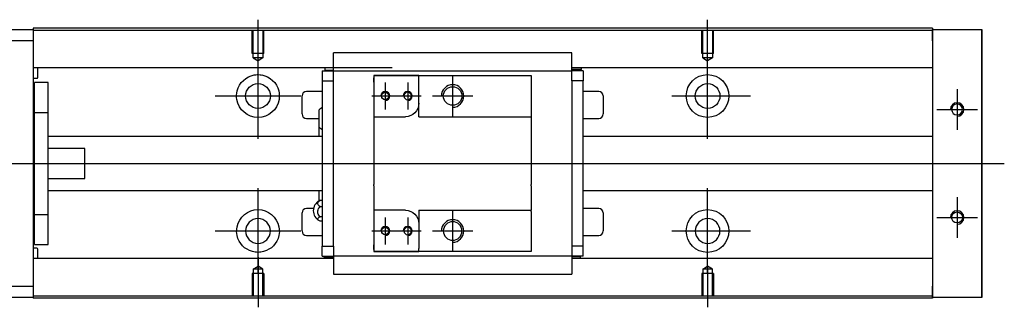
# Model space of a CAD drawing. Header units: millimetres. Extents: x -295 to 3135, y -1402 to 860.
# Tile 27 of 31: x 1548 to 1767, y -392 to -328. Entities that reach past the tile are written whole.
import ezdxf
from ezdxf.lldxf.tags import DXFTag

# ---------------------------------------------------------------- set-up
doc = ezdxf.new("R2010")
doc.units = ezdxf.units.MM
doc.layers.get('0').update_dxf_attribs({"linetype": 'CONTINUOUS'})
tags = doc.linetypes.add('DASHED', pattern=[25.72, 12.86, -12.86]).pattern_tags.tags
tags[6:7] = [DXFTag(74, 4), DXFTag(75, 0), DXFTag(340, '0'), DXFTag(46, 0.0), DXFTag(50, 0.0), DXFTag(44, 0.0), DXFTag(45, 0.0)]
tags[4:5] = [DXFTag(74, 4), DXFTag(75, 0), DXFTag(340, '0'), DXFTag(46, 0.0), DXFTag(50, 0.0), DXFTag(44, 0.0), DXFTag(45, 0.0)]

msp = doc.modelspace()

# ---------------------------------------------------------------- linework, layer by layer
for p, q in [((1601.18, -339.37), (1601.18, -328.25)), ((1701.18, -337.37), (1701.18, -328.25)), ((1601.18, -354.73), (1601.18, -335.68)), ((1701.18, -354.73), (1701.18, -335.68)), ((1644.47, -340.7), (1644.47, -349.7)), ((1629.47, -342.2), (1629.47, -348.2)), ((1634.47, -342.2), (1634.47, -348.2)), ((1756.68, -343.7), (1756.68, -352.7)), ((1591.65, -345.2), (1610.7, -345.2)), ((1626.47, -345.2), (1632.47, -345.2)), ((1631.47, -345.2), (1637.47, -345.2)), ((1639.97, -345.2), (1648.97, -345.2)), ((1693.23, -345.2), (1710.7, -345.2)), ((1752.18, -348.2), (1761.18, -348.2)), ((1512.18, -360.2), (1625.61, -360.2)), ((1625.61, -360.2), (1767.18, -360.2)), ((1601.18, -384.73), (1601.18, -365.68)), ((1701.18, -384.73), (1701.18, -365.68)), ((1756.68, -367.7), (1756.68, -376.7)), ((1629.47, -372.2), (1629.47, -378.2)), ((1634.47, -372.2), (1634.47, -378.2)), ((1644.47, -370.7), (1644.47, -379.7)), ((1752.18, -372.2), (1761.18, -372.2)), ((1591.65, -375.2), (1610.7, -375.2)), ((1626.47, -375.2), (1632.47, -375.2)), ((1631.47, -375.2), (1637.47, -375.2)), ((1639.97, -375.2), (1648.97, -375.2)), ((1693.23, -375.2), (1710.7, -375.2)), ((1601.18, -381.03), (1601.18, -392.15)), ((1701.18, -383.03), (1701.18, -392.15))]:
    msp.add_line(p, q)
at = {"linetype": 'Continuous'}
for p, q in [((1492.18, -330.45), (1551.18, -330.45)), ((1633.31, -330.15), (1551.18, -330.15)), ((1551.18, -330.15), (1551.18, -330.45)), ((1551.18, -330.45), (1551.18, -332.95)), ((1633.18, -330.66), (1551.18, -330.66)), ((1751.18, -330.66), (1633.18, -330.66)), ((1751.18, -330.15), (1633.31, -330.15)), ((1751.18, -330.15), (1751.18, -330.45)), ((1751.18, -332.95), (1751.18, -330.45)), ((1751.18, -330.45), (1762.18, -330.45)), ((1762.18, -330.45), (1762.18, -332.95)), ((1762.18, -330.45), (1762.18, -330.45)), ((1762.18, -330.45), (1762.18, -330.45)), ((1762.18, -330.45), (1762.18, -334.27)), ((1762.18, -334.27), (1762.18, -330.45)), ((1762.18, -330.45), (1762.18, -334.27)), ((1762.18, -332.95), (1762.18, -331.45)), ((1762.18, -334.27), (1762.18, -331.45)), ((1551.18, -332.95), (1492.18, -332.95)), ((1551.18, -332.95), (1551.18, -387.45)), ((1751.18, -332.95), (1751.18, -387.45)), ((1762.18, -332.95), (1762.18, -387.45)), ((1762.18, -387.45), (1762.18, -332.95)), ((1617.97, -339.3), (1617.97, -335.59)), ((1670.97, -335.59), (1617.97, -335.59)), ((1670.97, -335.59), (1617.97, -335.59)), ((1670.97, -335.72), (1670.97, -335.59)), ((1670.97, -339.3), (1670.97, -335.72)), ((1631.05, -338.98), (1551.18, -338.98)), ((1552.18, -341.07), (1552.18, -338.98)), ((1617.97, -338.98), (1614.6, -338.98)), ((1616.13, -339.43), (1616.13, -338.98)), ((1616.13, -339.43), (1617.97, -339.43)), ((1617.97, -339.63), (1617.97, -339.3)), ((1751.18, -338.98), (1670.97, -338.98)), ((1670.97, -339.63), (1670.97, -339.3)), ((1673.16, -339.33), (1670.97, -339.33)), ((1674.34, -338.98), (1670.98, -338.98)), ((1673.16, -339.33), (1673.16, -338.98)), ((1551.18, -341.27), (1551.98, -341.27)), ((1615.47, -339.63), (1615.47, -341.83)), ((1615.47, -339.63), (1617.97, -339.63)), ((1617.97, -340.63), (1617.97, -339.63)), ((1617.97, -339.63), (1670.97, -339.63)), ((1617.97, -341.83), (1617.97, -340.63)), ((1626.97, -340.63), (1626.97, -342.13)), ((1636.97, -340.63), (1626.97, -340.63)), ((1626.97, -340.63), (1636.97, -340.63)), ((1626.97, -342.13), (1626.97, -341.13)), ((1636.97, -340.63), (1661.97, -340.63)), ((1636.97, -341.33), (1636.97, -340.63)), ((1636.97, -346.8), (1636.97, -341.33)), ((1661.97, -340.63), (1661.97, -341.63)), ((1661.97, -341.63), (1661.97, -349.5)), ((1673.47, -339.63), (1670.97, -339.63)), ((1670.97, -340.63), (1670.97, -339.63)), ((1670.97, -341.83), (1670.97, -340.63)), ((1673.47, -339.63), (1673.47, -341.83)), ((1554.48, -342.2), (1551.48, -342.2)), ((1554.48, -342.2), (1551.48, -342.2)), ((1551.48, -348.89), (1551.48, -342.2)), ((1551.48, -348.89), (1551.48, -342.2)), ((1554.48, -348.89), (1554.48, -342.2)), ((1554.48, -348.89), (1554.48, -342.2)), ((1615.47, -341.83), (1617.97, -341.83)), ((1615.47, -341.83), (1615.47, -378.58)), ((1617.97, -342.31), (1617.97, -341.83)), ((1617.97, -342.31), (1617.97, -341.87)), ((1617.97, -378.1), (1617.97, -342.31)), ((1626.97, -342.13), (1626.97, -349.8)), ((1670.97, -341.83), (1670.97, -342.31)), ((1673.47, -341.83), (1670.97, -341.83)), ((1670.97, -341.87), (1670.97, -342.31)), ((1670.97, -342.31), (1670.97, -378.1)), ((1673.47, -378.58), (1673.47, -341.83)), ((1610.97, -349.2), (1610.97, -345.2)), ((1615.47, -344.2), (1611.97, -344.2)), ((1676.97, -344.2), (1673.47, -344.2)), ((1677.97, -345.2), (1677.97, -349.2)), ((1636.97, -349.8), (1636.97, -346.8)), ((1551.48, -349.45), (1551.18, -349.45)), ((1551.48, -349.45), (1551.18, -349.45)), ((1551.48, -371.52), (1551.48, -348.89)), ((1551.48, -348.89), (1554.48, -348.89)), ((1551.48, -371.52), (1551.48, -348.89)), ((1554.48, -371.52), (1554.48, -348.89)), ((1554.48, -371.52), (1554.48, -348.89)), ((1611.97, -350.2), (1614.82, -350.2)), ((1614.82, -352.12), (1614.82, -348.27)), ((1626.97, -349.8), (1626.97, -355.2)), ((1626.97, -349.8), (1633.97, -349.8)), ((1636.97, -349.8), (1661.97, -349.8)), ((1661.97, -349.5), (1661.97, -349.8)), ((1661.97, -349.8), (1661.97, -355.2)), ((1673.47, -350.2), (1676.97, -350.2)), ((1614.82, -354.2), (1614.82, -352.12)), ((1614.82, -354.2), (1614.82, -352.12)), ((1614.82, -354.2), (1614.82, -352.12)), ((1615.47, -354.2), (1554.48, -354.2)), ((1751.18, -354.2), (1673.47, -354.2)), ((1562.68, -356.89), (1554.48, -356.89)), ((1562.68, -363.52), (1562.68, -356.89)), ((1626.97, -355.2), (1626.97, -355.5)), ((1626.97, -355.5), (1626.97, -364.9)), ((1661.97, -355.2), (1661.97, -355.5)), ((1661.97, -355.5), (1661.97, -364.9)), ((1554.48, -363.52), (1562.68, -363.52)), ((1626.97, -365.2), (1626.97, -364.9)), ((1626.97, -365.2), (1626.97, -370.6)), ((1661.97, -365.2), (1661.97, -364.9)), ((1661.97, -365.2), (1661.97, -370.6)), ((1554.48, -366.2), (1615.47, -366.2)), ((1614.82, -368.53), (1614.82, -366.2)), ((1673.47, -366.2), (1751.18, -366.2)), ((1615.47, -368.41), (1615.02, -368.41)), ((1615.02, -369.76), (1615.47, -369.76)), ((1551.18, -370.95), (1551.48, -370.95)), ((1551.18, -370.95), (1551.48, -370.95)), ((1551.48, -371.52), (1554.48, -371.52)), ((1551.48, -378.2), (1551.48, -371.52)), ((1551.48, -378.2), (1551.48, -371.52)), ((1554.48, -378.2), (1554.48, -371.52)), ((1554.48, -378.2), (1554.48, -371.52)), ((1610.97, -375.2), (1610.97, -371.2)), ((1613.52, -370.2), (1611.97, -370.2)), ((1615.47, -372.06), (1615.02, -372.06)), ((1633.97, -370.6), (1626.97, -370.6)), ((1626.97, -370.6), (1626.97, -378.28)), ((1636.97, -370.6), (1636.97, -373.6)), ((1636.97, -370.6), (1661.97, -370.6)), ((1661.97, -370.9), (1661.97, -370.6)), ((1661.97, -370.9), (1661.97, -378.78)), ((1676.97, -370.2), (1673.47, -370.2)), ((1677.97, -371.2), (1677.97, -375.2)), ((1615.47, -373), (1615.02, -373)), ((1636.97, -373.6), (1636.97, -379.08)), ((1611.97, -376.2), (1615.47, -376.2)), ((1673.47, -376.2), (1676.97, -376.2)), ((1551.48, -378.2), (1554.48, -378.2)), ((1551.48, -378.2), (1554.48, -378.2)), ((1615.47, -380.78), (1615.47, -378.58)), ((1615.47, -378.58), (1617.97, -378.58)), ((1617.97, -378.58), (1617.97, -378.1)), ((1617.97, -378.53), (1617.97, -378.1)), ((1617.97, -378.58), (1617.97, -379.78)), ((1626.97, -378.28), (1626.97, -379.78)), ((1626.97, -379.28), (1626.97, -378.28)), ((1661.97, -378.78), (1661.97, -379.78)), ((1670.97, -378.1), (1670.97, -378.53)), ((1670.97, -378.1), (1670.97, -378.58)), ((1670.97, -378.58), (1670.97, -379.78)), ((1673.47, -378.58), (1670.97, -378.58)), ((1673.47, -380.78), (1673.47, -378.58)), ((1551.98, -379.04), (1551.18, -379.04)), ((1552.18, -381.33), (1552.18, -379.24)), ((1615.47, -380.78), (1617.97, -380.78)), ((1617.97, -379.78), (1617.97, -380.78)), ((1617.97, -380.78), (1617.97, -381.11)), ((1670.97, -380.78), (1617.97, -380.78)), ((1626.97, -379.78), (1636.97, -379.78)), ((1636.97, -379.78), (1626.97, -379.78)), ((1636.97, -379.78), (1636.97, -379.08)), ((1661.97, -379.78), (1636.97, -379.78)), ((1670.97, -379.78), (1670.97, -380.78)), ((1673.47, -380.78), (1670.97, -380.78)), ((1670.97, -380.78), (1670.97, -381.11)), ((1672.82, -380.98), (1670.97, -380.98)), ((1672.82, -380.98), (1672.82, -381.33)), ((1617.97, -381.33), (1551.18, -381.33)), ((1617.97, -381.33), (1614.93, -381.33)), ((1615.79, -381.08), (1617.97, -381.08)), ((1615.79, -381.08), (1615.79, -381.33)), ((1617.97, -381.11), (1617.97, -384.68)), ((1670.97, -381.11), (1670.97, -384.68)), ((1751.18, -381.33), (1670.97, -381.33)), ((1674.01, -381.33), (1670.98, -381.33)), ((1617.97, -384.68), (1617.97, -384.81)), ((1617.97, -384.81), (1670.97, -384.81)), ((1617.97, -384.81), (1670.97, -384.81)), ((1670.97, -384.68), (1670.97, -384.81)), ((1492.18, -387.45), (1551.18, -387.45)), ((1551.18, -387.45), (1551.18, -389.95)), ((1751.18, -389.95), (1751.18, -387.45)), ((1762.18, -386.14), (1762.18, -389.95)), ((1762.18, -388.95), (1762.18, -386.14)), ((1762.18, -386.14), (1762.18, -389.95)), ((1762.18, -389.95), (1762.18, -386.14)), ((1762.18, -388.95), (1762.18, -387.45)), ((1762.18, -387.45), (1762.18, -389.95)), ((1618.06, -389.65), (1551.18, -389.65)), ((1751.18, -389.65), (1618.06, -389.65)), ((1551.18, -389.95), (1492.18, -389.95)), ((1551.18, -389.95), (1551.18, -390.15)), ((1617.93, -390.15), (1551.18, -390.15)), ((1751.18, -390.15), (1617.93, -390.15)), ((1751.18, -389.95), (1751.18, -390.15)), ((1762.18, -389.95), (1751.18, -389.95)), ((1762.18, -389.95), (1762.18, -389.95)), ((1762.18, -389.95), (1762.18, -389.95))]:
    msp.add_line(p, q, dxfattribs=at)
at = {"linetype": 'DASHED'}
for p, q in [((1551.18, -330.45), (1551.18, -330.66)), ((1551.18, -330.66), (1551.18, -331.66)), ((1751.18, -330.45), (1751.18, -330.66)), ((1751.18, -330.45), (1751.18, -332.95)), ((1751.18, -330.66), (1751.18, -331.66)), ((1551.18, -331.66), (1551.18, -337.98)), ((1751.18, -331.66), (1751.18, -337.98)), ((1551.18, -337.98), (1551.18, -338.98)), ((1551.18, -338.98), (1551.18, -340.52)), ((1751.18, -337.98), (1751.18, -338.98)), ((1751.18, -338.98), (1751.18, -340.52)), ((1551.18, -340.52), (1551.18, -344.08)), ((1617.97, -339.73), (1617.97, -339.73)), ((1670.97, -339.73), (1670.97, -339.73)), ((1751.18, -340.52), (1751.18, -344.08)), ((1551.18, -344.08), (1551.18, -346)), ((1551.18, -346), (1551.18, -374.31)), ((1751.18, -344.08), (1751.18, -346)), ((1751.18, -346), (1751.18, -349.7)), ((1614.82, -368.63), (1614.82, -366.2)), ((1614.82, -368.63), (1614.82, -368.53)), ((1751.18, -370.7), (1751.18, -374.31)), ((1551.18, -374.31), (1551.18, -376.23)), ((1751.18, -374.31), (1751.18, -376.23)), ((1551.18, -376.23), (1551.18, -379.79)), ((1751.18, -376.23), (1751.18, -379.79)), ((1551.18, -379.79), (1551.18, -381.33)), ((1617.97, -380.68), (1617.97, -380.68)), ((1670.97, -380.68), (1670.97, -380.68)), ((1751.18, -379.79), (1751.18, -381.33)), ((1551.18, -381.33), (1551.18, -382.33)), ((1551.18, -382.33), (1551.18, -388.65)), ((1751.18, -381.33), (1751.18, -382.33)), ((1751.18, -382.33), (1751.18, -388.65)), ((1751.18, -387.45), (1751.18, -389.95)), ((1551.18, -388.65), (1551.18, -389.65)), ((1551.18, -389.65), (1551.18, -389.95)), ((1751.18, -388.65), (1751.18, -389.65)), ((1751.18, -389.65), (1751.18, -389.95))]:
    msp.add_line(p, q, dxfattribs=at)
at = {"linetype": 'DASHED', "ltscale": 0.1}
for p, q in [((1599.88, -335.75), (1599.88, -330.75)), ((1600.1, -336.75), (1600.1, -330.75)), ((1602.25, -330.75), (1602.25, -336.75)), ((1602.48, -335.75), (1602.48, -330.75)), ((1699.88, -335.75), (1699.88, -330.75)), ((1700.1, -336.75), (1700.1, -330.75)), ((1702.25, -330.75), (1702.25, -336.75)), ((1702.48, -335.75), (1702.48, -330.75)), ((1602.48, -335.75), (1599.88, -335.75)), ((1602.25, -336.75), (1600.1, -336.75)), ((1600.1, -336.75), (1601.18, -337.37)), ((1602.25, -336.75), (1601.18, -337.37)), ((1702.48, -335.75), (1699.88, -335.75)), ((1702.25, -336.75), (1700.1, -336.75)), ((1700.1, -336.75), (1701.18, -337.37)), ((1702.25, -336.75), (1701.18, -337.37)), ((1600.1, -383.65), (1601.18, -383.03)), ((1602.25, -383.65), (1601.18, -383.03)), ((1700.1, -383.65), (1701.18, -383.03)), ((1702.25, -383.65), (1701.18, -383.03)), ((1602.48, -384.65), (1599.88, -384.65)), ((1599.88, -384.65), (1599.88, -389.65)), ((1600.1, -383.65), (1600.1, -389.65)), ((1602.25, -383.65), (1600.1, -383.65)), ((1602.25, -389.65), (1602.25, -383.65)), ((1602.48, -384.65), (1602.48, -389.65)), ((1702.48, -384.65), (1699.88, -384.65)), ((1699.88, -384.65), (1699.88, -389.65)), ((1700.1, -383.65), (1700.1, -389.65)), ((1702.25, -383.65), (1700.1, -383.65)), ((1702.25, -389.65), (1702.25, -383.65)), ((1702.48, -384.65), (1702.48, -389.65))]:
    msp.add_line(p, q, dxfattribs=at)
at = {"linetype": 'Continuous'}
for centre, radius in [((1701.18, -345.2), 4.75), ((1601.18, -345.2), 2.75), ((1644.47, -345.2), 2.07), ((1701.18, -345.2), 2.75), ((1629.47, -345.2), 0.825), ((1701.18, -375.2), 4.75), ((1756.68, -372.2), 1.22), ((1629.47, -375.2), 0.825)]:
    msp.add_circle(centre, radius, dxfattribs=at)
at = {"linetype": 'Continuous', "extrusion": (0, 0, -1)}
for centre, radius in [((-1634.47, -345.2), 0.825), ((-1756.68, -348.2), 1.22), ((-1601.18, -375.2), 2.75), ((-1634.47, -375.2), 0.825), ((-1644.47, -375.2), 2.07), ((-1701.18, -375.2), 2.75)]:
    msp.add_circle(centre, radius, dxfattribs=at)
at = {"linetype": 'Continuous'}
for centre, radius, start, end in [((1551.98, -341.07), 0.2, 270, 0), ((1611.97, -345.2), 1, 90, 180), ((1676.97, -345.2), 1, 0, 90), ((1616.96, -350.15), 2.85, 121.5132, 138.6569), ((1611.97, -349.2), 1, 180, 270), ((1676.97, -349.2), 1, 270, 0), ((1616.96, -350.24), 2.85, 221.3431, 238.4868), ((1615.97, -370.7), 2.5, 118.2701, 180), ((1611.97, -371.2), 1, 90, 180), ((1615.97, -370.7), 2.5, 180, 241.7734), ((1676.97, -371.2), 1, 0, 90), ((1611.97, -375.2), 1, 180, 270), ((1676.97, -375.2), 1, 270, 0), ((1551.98, -379.24), 0.2, 0, 90)]:
    msp.add_arc(centre, radius, start, end, dxfattribs=at)
at = {"linetype": 'Continuous', "extrusion": (0, 0, -1)}
for centre, radius, start, end in [((-1601.18, -345.2), 4.75, 13.6191, 80.1049), ((-1601.18, -345.2), 4.75, 99.8951, 166.3809), ((-1601.18, -345.2), 4.75, 189.6765, 350.3235), ((-1633.97, -346.8), 3, 180.0001, 270), ((-1601.18, -375.2), 4.75, 10.8558, 169.1442), ((-1633.97, -373.6), 3, 90, 180), ((-1601.18, -375.2), 4.75, 285.2319, 347.572), ((-1601.18, -375.2), 4.75, 192.428, 254.7681)]:
    msp.add_arc(centre, radius, start, end, dxfattribs=at)
for centre, radius in [((1644.47, -345.2), 2.5), ((1629.47, -345.2), 1), ((1634.47, -345.2), 1), ((1756.68, -348.2), 1.5), ((1756.68, -372.2), 1.5), ((1629.47, -375.2), 1), ((1634.47, -375.2), 1), ((1644.47, -375.2), 2.5)]:
    msp.add_arc(centre, radius, 270, 180)
at = {"linetype": 'Continuous', "extrusion": (-9.4296e-11, 2e-16, -1)}
msp.add_open_spline([(1762.18, -334.27), (1762.18, -334.45), (1762.18, -334.63), (1762.18, -334.98), (1762.18, -335.16), (1762.18, -335.5), (1762.18, -335.66), (1762.18, -335.98), (1762.18, -336.13), (1762.18, -336.41), (1762.18, -336.55), (1762.18, -336.79), (1762.18, -336.9), (1762.18, -337.09), (1762.18, -337.18), (1762.18, -337.32), (1762.18, -337.38), (1762.18, -337.47), (1762.18, -337.49), (1762.18, -337.52), (1762.18, -337.52), (1762.18, -337.49), (1762.18, -337.45), (1762.18, -337.36), (1762.18, -337.3), (1762.18, -337.15), (1762.18, -337.07), (1762.18, -336.87), (1762.18, -336.75), (1762.18, -336.51), (1762.18, -336.37), (1762.18, -336.08), (1762.18, -335.93), (1762.18, -335.61), (1762.18, -335.44), (1762.18, -335.27), (1762.18, -334.95), (1762.18, -334.61), (1762.18, -334.27)], degree=3, knots=[0, 0, 0, 0, 0.052893, 0.052893, 0.105785, 0.105785, 0.158678, 0.158678, 0.211571, 0.211571, 0.264464, 0.264464, 0.317356, 0.317356, 0.370249, 0.370249, 0.423142, 0.423142, 0.476034, 0.476034, 0.528927, 0.528927, 0.58182, 0.58182, 0.634712, 0.634712, 0.687605, 0.687605, 0.740498, 0.740498, 0.793391, 0.793391, 0.846283, 0.846283, 0.899176, 0.899176, 0.899176, 1, 1, 1, 1], dxfattribs=at)
at = {"linetype": 'Continuous'}
for points, knots in [([(1762.18, -334.27), (1762.18, -334.45), (1762.18, -334.63), (1762.18, -334.98), (1762.18, -335.16), (1762.18, -335.5), (1762.18, -335.66), (1762.18, -335.98), (1762.18, -336.13), (1762.18, -336.41), (1762.18, -336.55), (1762.18, -336.79), (1762.18, -336.9), (1762.18, -337.09), (1762.18, -337.18), (1762.18, -337.32), (1762.18, -337.38), (1762.18, -337.47), (1762.18, -337.49), (1762.18, -337.52), (1762.18, -337.52), (1762.18, -337.49), (1762.18, -337.45), (1762.18, -337.36), (1762.18, -337.3), (1762.18, -337.15), (1762.18, -337.07), (1762.18, -336.87), (1762.18, -336.75), (1762.18, -336.51), (1762.18, -336.37), (1762.18, -336.08), (1762.18, -335.93), (1762.18, -335.61), (1762.18, -335.44), (1762.18, -335.27), (1762.18, -334.95), (1762.18, -334.61), (1762.18, -334.27)], [0, 0, 0, 0, 0.052893, 0.052893, 0.105785, 0.105785, 0.158678, 0.158678, 0.211571, 0.211571, 0.264464, 0.264464, 0.317356, 0.317356, 0.370249, 0.370249, 0.423142, 0.423142, 0.476034, 0.476034, 0.528927, 0.528927, 0.58182, 0.58182, 0.634712, 0.634712, 0.687605, 0.687605, 0.740498, 0.740498, 0.793391, 0.793391, 0.846283, 0.846283, 0.899176, 0.899176, 0.899176, 1, 1, 1, 1]), ([(1600.36, -340.52), (1600.77, -340.45), (1601.2, -340.43), (1601.75, -340.49), (1601.87, -340.5), (1601.99, -340.52)], [0, 0, 0, 0, 0.772987, 0.772987, 1, 1, 1, 1]), ([(1615.02, -369.76), (1614.89, -369.7), (1614.77, -369.62), (1614.6, -369.45), (1614.54, -369.36), (1614.47, -369.16), (1614.46, -369.06), (1614.51, -368.87), (1614.56, -368.77), (1614.71, -368.6), (1614.82, -368.52), (1614.96, -368.43), (1614.99, -368.42), (1615.02, -368.41)], [0, 0, 0, 0, 0.192078, 0.192078, 0.384156, 0.384156, 0.576234, 0.576234, 0.768312, 0.768312, 0.960389, 0.960389, 1, 1, 1, 1]), ([(1615.02, -372.06), (1614.89, -371.95), (1614.77, -371.82), (1614.6, -371.53), (1614.54, -371.37), (1614.47, -371.05), (1614.46, -370.88), (1614.51, -370.54), (1614.56, -370.38), (1614.71, -370.08), (1614.82, -369.95), (1614.96, -369.81), (1614.99, -369.78), (1615.02, -369.76)], [0, 0, 0, 0, 0.192078, 0.192078, 0.384156, 0.384156, 0.576234, 0.576234, 0.768312, 0.768312, 0.960389, 0.960389, 1, 1, 1, 1]), ([(1615.02, -373), (1614.89, -372.96), (1614.77, -372.9), (1614.6, -372.79), (1614.54, -372.72), (1614.47, -372.59), (1614.46, -372.52), (1614.51, -372.38), (1614.56, -372.31), (1614.71, -372.19), (1614.82, -372.13), (1614.96, -372.08), (1614.99, -372.07), (1615.02, -372.06)], [0, 0, 0, 0, 0.192078, 0.192078, 0.384156, 0.384156, 0.576234, 0.576234, 0.768312, 0.768312, 0.960389, 0.960389, 1, 1, 1, 1]), ([(1602.42, -379.79), (1602.02, -379.9), (1601.6, -379.95), (1600.75, -379.95), (1600.33, -379.9), (1599.93, -379.79)], [0, 0, 0, 0, 0.500461, 0.500461, 1, 1, 1, 1]), ([(1762.18, -382.89), (1762.18, -382.89), (1762.18, -382.89), (1762.18, -382.92), (1762.18, -382.95), (1762.18, -383.04), (1762.18, -383.1), (1762.18, -383.25), (1762.18, -383.34), (1762.18, -383.54), (1762.18, -383.65), (1762.18, -383.9), (1762.18, -384.04), (1762.18, -384.32), (1762.18, -384.48), (1762.18, -384.79), (1762.18, -384.96), (1762.18, -385.29), (1762.18, -385.46), (1762.18, -385.79), (1762.18, -385.97), (1762.18, -386.14)], [0, 0, 0, 0, 0.058411, 0.058411, 0.164275, 0.164275, 0.270139, 0.270139, 0.376003, 0.376003, 0.481867, 0.481867, 0.587731, 0.587731, 0.693595, 0.693595, 0.799459, 0.799459, 0.898473, 0.898473, 1, 1, 1, 1])]:
    msp.add_open_spline(points, degree=3, knots=knots, dxfattribs=at)
for points, degree in [([(1596.49, -346), (1596.38, -345.34), (1596.41, -344.68), (1596.56, -344.08)], 3), ([(1605.79, -344.08), (1605.94, -344.68), (1605.97, -345.35), (1605.86, -346)], 3), ([(1615.02, -368.41), (1614.93, -368.44), (1614.85, -368.47), (1614.78, -368.51)], 3), ([(1596.54, -376.23), (1596.4, -375.63), (1596.39, -374.96), (1596.51, -374.31)], 3), ([(1605.84, -374.31), (1605.97, -374.96), (1605.95, -375.63), (1605.81, -376.23)], 3), ([(1670.97, -384.81), (1670.97, -384.81)], 1)]:
    msp.add_open_spline(points, degree=degree, dxfattribs=at)
at = {"linetype": 'Continuous', "extrusion": (-1.26256e-11, 1e-16, -1)}
msp.add_open_spline([(1762.18, -386.14), (1762.18, -385.96), (1762.18, -385.78), (1762.18, -385.42), (1762.18, -385.25), (1762.18, -384.91), (1762.18, -384.74), (1762.18, -384.43), (1762.18, -384.28), (1762.18, -383.99), (1762.18, -383.86), (1762.18, -383.62), (1762.18, -383.51), (1762.18, -383.31), (1762.18, -383.23), (1762.18, -383.08), (1762.18, -383.03), (1762.18, -382.94), (1762.18, -382.91), (1762.18, -382.89), (1762.18, -382.89), (1762.18, -382.92), (1762.18, -382.95), (1762.18, -383.04), (1762.18, -383.1), (1762.18, -383.25), (1762.18, -383.34), (1762.18, -383.54), (1762.18, -383.65), (1762.18, -383.9), (1762.18, -384.04), (1762.18, -384.32), (1762.18, -384.48), (1762.18, -384.79), (1762.18, -384.96), (1762.18, -385.29), (1762.18, -385.46), (1762.18, -385.79), (1762.18, -385.97), (1762.18, -386.14)], degree=3, knots=[0, 0, 0, 0, 0.052926, 0.052926, 0.105852, 0.105852, 0.158778, 0.158778, 0.211704, 0.211704, 0.26463, 0.26463, 0.317556, 0.317556, 0.370482, 0.370482, 0.423408, 0.423408, 0.476333, 0.476333, 0.529259, 0.529259, 0.582185, 0.582185, 0.635111, 0.635111, 0.688037, 0.688037, 0.740963, 0.740963, 0.793889, 0.793889, 0.846815, 0.846815, 0.899741, 0.899741, 0.949242, 0.949242, 1, 1, 1, 1], dxfattribs=at)
at = {"linetype": 'Continuous', "extrusion": (1.01477e-11, 0, -1)}
msp.add_open_spline([(1762.18, -386.14), (1762.18, -385.96), (1762.18, -385.78), (1762.18, -385.42), (1762.18, -385.25), (1762.18, -384.91), (1762.18, -384.74), (1762.18, -384.43), (1762.18, -384.28), (1762.18, -383.99), (1762.18, -383.86), (1762.18, -383.62), (1762.18, -383.51), (1762.18, -383.31), (1762.18, -383.23), (1762.18, -383.08), (1762.18, -383.03), (1762.18, -382.94), (1762.18, -382.91), (1762.18, -382.9)], degree=3, knots=[0, 0, 0, 0, 0.111112, 0.111112, 0.222224, 0.222224, 0.333337, 0.333337, 0.444449, 0.444449, 0.555561, 0.555561, 0.666673, 0.666673, 0.777785, 0.777785, 0.888898, 0.888898, 1, 1, 1, 1], dxfattribs=at)

doc.saveas('drawing.dxf')
